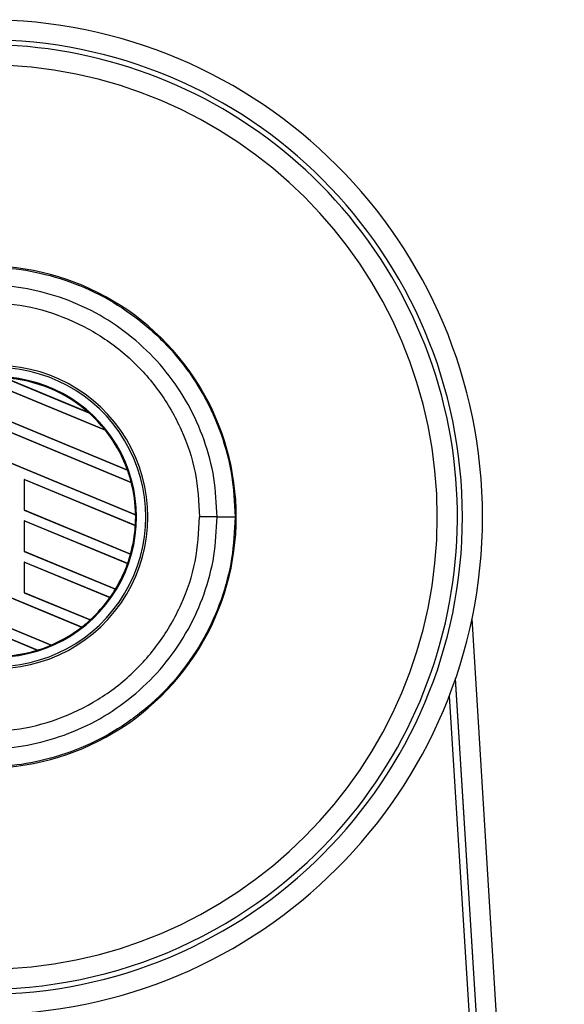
# Model space of a CAD drawing. Header units: millimetres. Extents: x 0 to 420, y 0 to 297.
# Tile 16 of 21: x 216 to 223, y 233 to 245. Entities that reach past the tile are written whole.
import ezdxf

# ---------------------------------------------------------------- set-up
doc = ezdxf.new("R2010")
doc.units = ezdxf.units.MM

msp = doc.modelspace()

# ---------------------------------------------------------------- linework, layer by layer
at = {"color": 7, "linetype": 'Continuous', "lineweight": 25}
for p, q in [((217.3146, 240.1856), (215.7321, 240.8411)), ((215.7332, 240.84), (217.3132, 240.1856)), ((216.0441, 240.8456), (217.1067, 240.4055)), ((217.1023, 240.4079), (216.049, 240.8442)), ((217.5911, 239.6858), (215.5377, 240.5363)), ((215.5377, 240.5357), (217.5928, 239.6845)), ((217.6396, 239.5314), (215.5377, 240.402)), ((215.5377, 240.4014), (217.6385, 239.5312)), ((217.1066, 240.4055), (217.1023, 240.4079)), ((217.1067, 240.4055), (217.1066, 240.4055)), ((217.3132, 240.1856), (217.3145, 240.1856)), ((217.3145, 240.1856), (217.3146, 240.1856)), ((217.6932, 239.1239), (215.5377, 240.0167)), ((215.5377, 240.0161), (217.6944, 239.1228)), ((217.5927, 239.6845), (217.5911, 239.6858)), ((217.5928, 239.6845), (217.5927, 239.6845)), ((217.6914, 238.9903), (216.2947, 239.5688)), ((216.2947, 239.5688), (216.2947, 239.1829)), ((216.2958, 239.5678), (216.2947, 239.5688)), ((216.2958, 239.5678), (217.6903, 238.9902)), ((216.2958, 239.1831), (216.2958, 239.5678)), ((217.6385, 239.5312), (217.6396, 239.5314)), ((217.6396, 239.5314), (217.6396, 239.5314)), ((216.2947, 239.1829), (216.2958, 239.1831)), ((216.2947, 239.1829), (217.6313, 238.6293)), ((217.6305, 238.6302), (216.2958, 239.1831)), ((217.6943, 239.1228), (217.6932, 239.1239)), ((217.6944, 239.1228), (217.6943, 239.1228)), ((218.7188, 239.0958), (218.499, 239.0958)), ((217.5941, 238.5109), (216.2947, 239.0492)), ((216.2947, 239.0492), (216.2947, 238.6633)), ((216.2958, 239.0481), (216.2947, 239.0492)), ((216.2958, 239.0481), (217.5929, 238.5109)), ((216.2958, 238.6635), (216.2958, 239.0481)), ((217.6903, 238.9902), (217.6914, 238.9903)), ((217.6914, 238.9903), (217.6914, 238.9903)), ((216.2947, 238.6633), (216.2958, 238.6635)), ((216.2947, 238.6633), (217.4414, 238.1883)), ((217.4406, 238.1892), (216.2958, 238.6635)), ((217.6313, 238.6293), (217.6305, 238.6302)), ((217.6313, 238.6293), (217.6313, 238.6293)), ((217.3724, 238.0831), (216.2947, 238.5296)), ((216.2947, 238.5296), (216.2947, 238.1437)), ((216.2958, 238.5285), (216.2947, 238.5296)), ((216.2958, 238.1438), (216.2958, 238.5285)), ((216.2958, 238.5285), (217.371, 238.0831)), ((217.5929, 238.5109), (217.5941, 238.511)), ((217.5941, 238.511), (217.5941, 238.5109)), ((217.0163, 237.711), (215.5377, 238.3235)), ((215.5377, 238.3229), (217.0146, 237.7111)), ((216.2947, 238.1437), (216.2958, 238.1438)), ((216.2947, 238.1437), (217.1228, 237.8007)), ((217.1221, 237.8015), (216.2958, 238.1438)), ((217.4413, 238.1883), (217.4406, 238.1892)), ((217.4414, 238.1883), (217.4413, 238.1883)), ((217.371, 238.0831), (217.3724, 238.0831)), ((217.3724, 238.0831), (217.3724, 238.0831)), ((216.6309, 237.4854), (215.5377, 237.9382)), ((215.5377, 237.9376), (216.6316, 237.4845)), ((216.4606, 237.4216), (215.5377, 237.8038)), ((215.5377, 237.8032), (216.4581, 237.422)), ((217.1228, 237.8007), (217.1221, 237.8015)), ((217.1228, 237.8007), (217.1228, 237.8007)), ((223.0836, 219.1127), (221.9232, 237.8174)), ((217.0146, 237.7111), (217.0163, 237.711)), ((217.0163, 237.711), (217.0163, 237.711)), ((216.4581, 237.422), (216.4605, 237.4216)), ((216.4605, 237.4216), (216.4606, 237.4216)), ((216.6316, 237.4845), (216.6309, 237.4854)), ((216.6316, 237.4845), (216.6316, 237.4845)), ((222.1275, 230.4078), (221.7148, 237.0606)), ((222.5418, 223.7647), (221.7167, 237.0659)), ((221.6372, 236.8476), (222.4475, 223.7862))]:
    msp.add_line(p, q, dxfattribs=at)
for centre, radius, start, end in [((215.8016, 239.0958), 6.2536, 270, 90), ((215.8016, 239.0958), 6.001, 270, 90), ((215.8016, 239.0958), 5.9378, 303.81534, 106.77474), ((215.8016, 239.0958), 5.6851, 270, 90), ((215.8016, 239.0958), 3.1578, 265.18028, 94.81972), ((215.9418, 239.0958), 1.9057, 267.5, 92.5), ((215.9418, 239.0958), 1.8789, 267.5, 92.5), ((215.9418, 239.0958), 1.7638, 267.5, 92.5), ((215.9418, 239.0958), 1.7528, 48.34691, 86.65309), ((215.9418, 239.0958), 1.7528, 48.35056, 86.64944), ((215.9418, 239.0958), 1.7517, 48.50755, 86.49245), ((215.9418, 239.0958), 1.7528, 38.44471, 48.34691), ((215.9418, 239.0958), 1.7517, 19.68237, 38.47326), ((215.9418, 239.0958), 1.7528, 19.6263, 38.44589), ((215.9418, 239.0958), 1.7528, 19.62504, 38.44471), ((215.9418, 239.0958), 1.7528, 14.38831, 19.62504), ((215.9418, 239.0958), 1.7517, 0.91722, 14.39314), ((215.9418, 239.0958), 1.7528, 0.8818, 14.38831), ((215.9418, 239.0958), 1.7528, 0.88252, 14.38869), ((215.9418, 239.0958), 1.7528, 356.54814, 0.8818), ((218.7653, 423.2409), 184.1451, 269.985518, 270.05581), ((215.9418, 239.0958), 1.7517, 344.58576, 356.54166), ((215.9418, 239.0958), 1.7528, 344.56307, 356.54814), ((215.9418, 239.0958), 1.7528, 344.56347, 356.54818), ((215.9418, 239.0958), 1.7528, 340.50758, 344.56307), ((215.9418, 239.0958), 1.7517, 328.83169, 340.49144), ((215.9418, 239.0958), 1.7528, 328.81915, 340.50735), ((215.9418, 239.0958), 1.7528, 328.81902, 340.50758), ((215.9418, 239.0958), 1.7528, 324.70717, 328.81902), ((215.9418, 239.0958), 1.7517, 312.36308, 324.68039), ((215.9418, 239.0958), 1.7528, 312.36028, 324.70717), ((215.9418, 239.0958), 1.7528, 312.36013, 324.70666), ((215.9418, 239.0958), 1.7528, 307.80908, 312.36028), ((215.9418, 239.0958), 1.7517, 293.16504, 307.76752), ((215.9418, 239.0958), 1.7528, 293.17547, 307.80908), ((215.9418, 239.0958), 1.7528, 293.17491, 307.80821), ((215.9418, 239.0958), 1.7528, 267.5, 287.21651), ((215.9418, 239.0958), 1.7528, 267.5, 287.2149), ((215.9418, 239.0958), 1.7517, 267.5, 287.14432), ((215.9418, 239.0958), 1.7528, 287.21651, 293.17547), ((215.8016, 239.0958), 5.9378, 253.22526, 303.81534)]:
    msp.add_arc(centre, radius, start, end, dxfattribs=at)
for points, knots in [([(215.5375, 242.2278), (215.6957, 242.2342), (216.0158, 242.2471), (216.5067, 242.1717), (217, 242.0179), (217.4714, 241.7762), (217.8996, 241.4563), (218.2645, 241.0725), (218.5629, 240.6288), (218.7789, 240.1458), (218.9184, 239.6286), (218.9359, 239.2751), (218.9447, 239.0959)], [0, 0, 0, 0, 0.0912304, 0.1846225, 0.285093, 0.3884772, 0.4889466, 0.5923296, 0.6927987, 0.7961814, 0.8966347, 1, 1, 1, 1]), ([(218.7188, 239.0958), (218.7106, 239.2598), (218.6943, 239.5878), (218.5667, 240.066), (218.3651, 240.5162), (218.0906, 240.9269), (217.7502, 241.2845), (217.3556, 241.5813), (216.9158, 241.8064), (216.46, 241.95), (216.0021, 242.0201), (215.7051, 242.0085), (215.5566, 242.0026)], [0, 0, 0, 0, 0.1019155, 0.2038336, 0.305753, 0.4076712, 0.509602, 0.6115312, 0.7134615, 0.8153929, 0.9076964, 1, 1, 1, 1]), ([(215.5379, 241.7812), (215.7255, 241.7879), (216.1012, 241.8013), (216.6546, 241.6758), (217.169, 241.4427), (217.6265, 241.1104), (218.0032, 240.688), (218.2843, 240.198), (218.466, 239.6594), (218.488, 239.2835), (218.499, 239.0958)], [0, 0, 0, 0, 0.1248804, 0.2501396, 0.3746494, 0.4998125, 0.6247642, 0.7495577, 0.8749238, 1, 1, 1, 1]), ([(218.9447, 239.0959), (218.9363, 238.9217), (218.9193, 238.5683), (218.7823, 238.0553), (218.5654, 237.5674), (218.2708, 237.127), (217.9035, 236.7388), (217.48, 236.4208), (217.0048, 236.1757), (216.5153, 236.0218), (216.0196, 235.9448), (215.6995, 235.9575), (215.5375, 235.9638)], [0, 0, 0, 0, 0.100465, 0.2038434, 0.3043094, 0.4076889, 0.5081552, 0.611535, 0.7120023, 0.8153833, 0.9066108, 1, 1, 1, 1]), ([(215.5379, 236.4105), (215.7255, 236.4038), (216.1012, 236.3904), (216.6546, 236.5159), (217.169, 236.7489), (217.6265, 237.0812), (218.0032, 237.5036), (218.2843, 237.9936), (218.466, 238.5322), (218.488, 238.9081), (218.499, 239.0958)], [0, 0, 0, 0, 0.1248804, 0.2501396, 0.3746494, 0.4998125, 0.6247642, 0.7495577, 0.8749238, 1, 1, 1, 1]), ([(215.5566, 236.189), (215.7051, 236.1832), (216.0021, 236.1715), (216.46, 236.2417), (216.9158, 236.3852), (217.3556, 236.6103), (217.7502, 236.9071), (218.0906, 237.2648), (218.3651, 237.6755), (218.5667, 238.1256), (218.6943, 238.6039), (218.7106, 238.9318), (218.7188, 239.0958)], [0, 0, 0, 0, 0.0923036, 0.1846071, 0.2865385, 0.3884688, 0.490398, 0.5923288, 0.694247, 0.7961664, 0.8980845, 1, 1, 1, 1])]:
    msp.add_open_spline(points, degree=3, knots=knots, dxfattribs=at)

doc.saveas('drawing.dxf')
